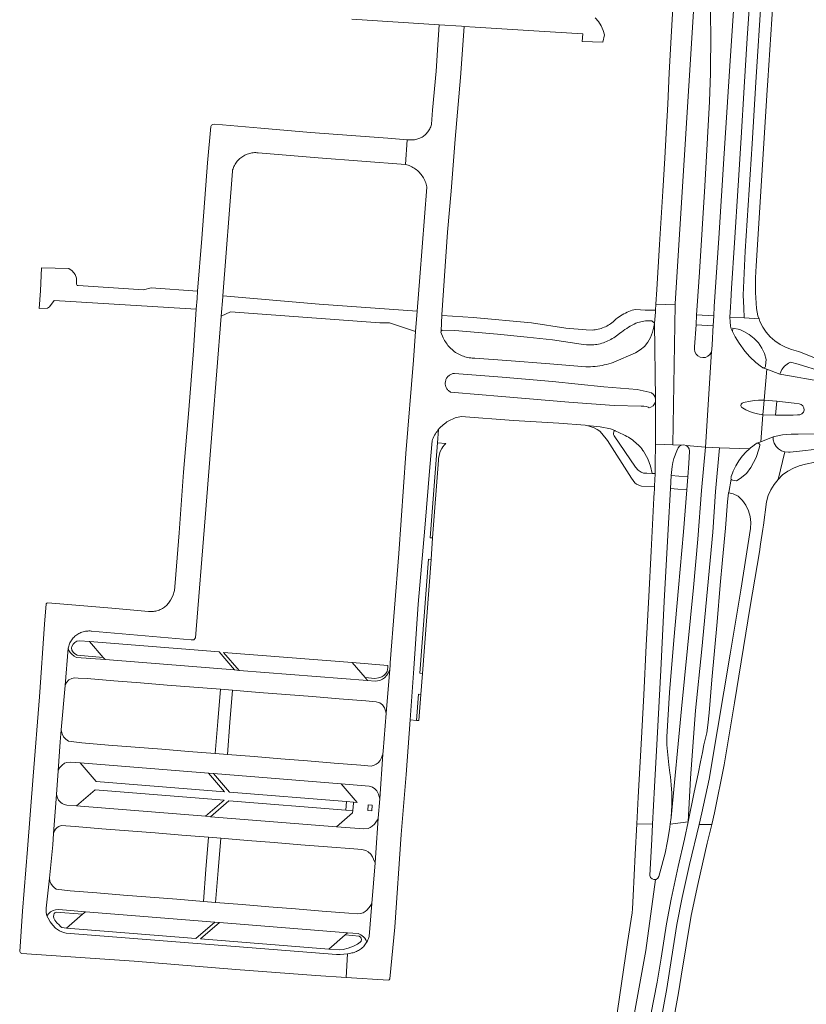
# Model space of a CAD drawing. Extents: x 152825 to 164088, y 457113 to 463005.
# Tile 186 of 256: x 157056 to 157251, y 461205 to 461450. Entities that reach past the tile are written whole.
import ezdxf

# ---------------------------------------------------------------- set-up
doc = ezdxf.new("R2010")
doc.units = 0
doc.header["$LTSCALE"] = 0.5
for name, color, linetype, lineweight in [('B-PV-VH-GESLOTENVERHARDING_ASFALT-GV', 251, 'CONTINUOUS', 18), ('B-PV-VH-HALFVERHARDING_PUIN-GV', 251, 'CONTINUOUS', 18), ('B-PV-VH-ONVERHARD-GV', 251, 'CONTINUOUS', 18), ('B-PV-VH-ONVERHARD_ZAND-GV', 251, 'CONTINUOUS', 18), ('B-PV-VH-OPENVERHARDING-GV', 251, 'CONTINUOUS', 18), ('B-PV-VH-OPENVERHARDING_BETONSTRAATSTEEN-GV', 251, 'CONTINUOUS', 18)]:
    doc.layers.add(name, color=color, linetype=linetype, lineweight=lineweight)

msp = doc.modelspace()

# ---------------------------------------------------------------- linework, layer by layer
at = {"layer": 'B-PV-VH-GESLOTENVERHARDING_ASFALT-GV', "flags": 128}
for points in [[(157235.304, 461375.663), (157238.995, 461375.461), (157238.728, 461376.223), (157238.341, 461377.966), (157238.104, 461381.966), (157238.107, 461384.546), (157238.115, 461385.603), (157238.267, 461388.575), (157241.029, 461432.162), (157241.19, 461434.597), (157242.633, 461457.505), (157244.148, 461481.21), (157245.371, 461500.53), (157246.733, 461522.141), (157248.084, 461543.69), (157249.467, 461565.63), (157250.554, 461582.668)], [(157217.733, 461455.596), (157217.278, 461446.812), (157216.723, 461436.51), (157216.329, 461428.741), (157215.959, 461421.514), (157215.601, 461415.338), (157215.108, 461407.099), (157214.32, 461393.905), (157213.623, 461382.679), (157213.397, 461379.084), (157218.21, 461378.922), (157218.216, 461379.28), (157224.929, 461487.377)], [(157224.929, 461487.377), (157218.216, 461379.28), (157218.21, 461378.922), (157217.64, 461344.184), (157219.787, 461344.099), (157220.353, 461344.151), (157220.899, 461343.989), (157225.704, 461343.56), (157227.168, 461367.336), (157227.253, 461367.737), (157227.091, 461367.113), (157226.753, 461366.565), (157226.267, 461366.142), (157225.678, 461365.88), (157225.038, 461365.804), (157224.405, 461365.92), (157223.833, 461366.219), (157223.376, 461366.672), (157223.073, 461367.241), (157222.951, 461367.874), (157223.021, 461368.514), (157223.381, 461373.919), (157223.507, 461376.396), (157223.676, 461378.693), (157224.22, 461387.062), (157225.521, 461408.378), (157226.209, 461420.344), (157226.705, 461429.344), (157226.958, 461436.371), (157227.016, 461446.387), (157226.849, 461453.354)], [(157233.785, 461469.382), (157231.863, 461439.441), (157230.386, 461416.482), (157229.015, 461395.49), (157227.893, 461378.472), (157227.764, 461376.145), (157227.616, 461373.712), (157227.545, 461372.484), (157227.418, 461370.505), (157227.253, 461367.737), (157227.168, 461367.336), (157225.704, 461343.56), (157229.208, 461343.45), (157236.666, 461343.217), (157236.879, 461343.403), (157237.426, 461343.825), (157238.229, 461344.421), (157238.477, 461344.568), (157239.458, 461344.952), (157239.967, 461351.642), (157238.605, 461351.845), (157237.617, 461352.123), (157236.65, 461352.46), (157235.728, 461352.877), (157234.879, 461353.315), (157234.63, 461353.558), (157234.524, 461353.889), (157234.586, 461354.232), (157234.802, 461354.505), (157235.12, 461354.645), (157236.881, 461355.018), (157237.876, 461355.164), (157238.876, 461355.23), (157240.291, 461355.224), (157240.968, 461362.929), (157239.97, 461363.319), (157239.824, 461363.397), (157239.627, 461363.546), (157238.229, 461364.645), (157236.71, 461366.036), (157235.49, 461367.426), (157234.092, 461369.375), (157233.092, 461370.999), (157232.433, 461372.266), (157232.088, 461372.962), (157231.949, 461373.626), (157231.828, 461374.662), (157231.775, 461375.832), (157231.895, 461378.357), (157232.004, 461379.844), (157232.207, 461383.079), (157232.898, 461394.28), (157233.811, 461408.5), (157234.557, 461420.325), (157235.337, 461432.925), (157236.088, 461445.122), (157236.933, 461458.344)], [(157239.58, 461456.078), (157238.168, 461434.151), (157237.268, 461418.884), (157235.587, 461392.214), (157235.056, 461381.327), (157235.239, 461378.21), (157235.304, 461375.663)], [(157137.92, 461449.82), (157159.639, 461448.41), (157165.18, 461448.05), (157165.792, 461448.01), (157168.57, 461447.83), (157183.13, 461446.89), (157195.247, 461446.199), (157195.136, 461444.247), (157200.245, 461444.064), (157200.66, 461445.89), (157200.352, 461447.019), (157199.843, 461448.159), (157199.165, 461449.208), (157198.336, 461450.141)], [(157257.911, 461363.699), (157249.306, 461367.14), (157248.772, 461367.353), (157247.629, 461367.659), (157247.02, 461367.862), (157245.574, 461368.382), (157244.206, 461369.08), (157242.938, 461369.947), (157241.789, 461370.966), (157240.779, 461372.124), (157239.923, 461373.399), (157239.236, 461374.773), (157238.995, 461375.461), (157235.304, 461375.663), (157231.775, 461375.832), (157231.828, 461374.662), (157231.949, 461373.626), (157232.088, 461372.962), (157232.433, 461372.266), (157232.489, 461373.097), (157234.211, 461372.813), (157235.199, 461372.263), (157236.556, 461371.528), (157237.781, 461370.589), (157238.843, 461369.469), (157239.715, 461368.196), (157240.377, 461366.801), (157240.81, 461365.32), (157240.624, 461363.816), (157240.591, 461363.629), (157240.492, 461363.468), (157240.341, 461363.353), (157240.159, 461363.301), (157239.97, 461363.319), (157240.968, 461362.929), (157244.176, 461361.674), (157244.695, 461362.898), (157245.338, 461363.724), (157246.277, 461364.468), (157246.849, 461364.716), (157248.738, 461364.177), (157254.598, 461362.374)], [(157256.454, 461359.6), (157250.281, 461360.644), (157248.443, 461360.959), (157244.176, 461361.674), (157240.968, 461362.929), (157240.291, 461355.224), (157243.403, 461355.034), (157247.742, 461354.515), (157248.929, 461354.316), (157249.464, 461354.164), (157249.895, 461353.813), (157250.151, 461353.32), (157250.192, 461352.765), (157250.011, 461352.24), (157249.636, 461351.829), (157249.13, 461351.6), (157248.574, 461351.59), (157247.435, 461351.572), (157243.073, 461351.507), (157239.967, 461351.642), (157239.458, 461344.952), (157242.483, 461346.134), (157244.851, 461346.622), (157246.94, 461346.783), (157248.696, 461346.815), (157261.106, 461347.028)], [(157256.145, 461343.409), (157250.569, 461342.743), (157246.703, 461342.341), (157246.322, 461342.362), (157245.437, 461342.413), (157243.712, 461335.595), (157244.855, 461336.689), (157246.13, 461337.625), (157247.517, 461338.387), (157248.991, 461338.962), (157250.528, 461339.339), (157252.892, 461339.847)], [(157211.048, 461164.451), (157219.013, 461208.228), (157219.707, 461212.284), (157222.16, 461227.408), (157223.794, 461235.092), (157226.165, 461245.286), (157227.261, 461249.999), (157224.149, 461249.999), (157221.777, 461240.043), (157219.891, 461231.879), (157218.626, 461225.126), (157217.256, 461216.743), (157216.094, 461209.268), (157213.689, 461196.169)]]:
    msp.add_lwpolyline(points, dxfattribs=at)
for points in [[(157203.189, 461347.734), (157203.327, 461347.686), (157205.404, 461346.67), (157205.805, 461346.478), (157206.198, 461346.272), (157206.584, 461346.052), (157206.962, 461345.818), (157207.331, 461345.571), (157207.692, 461345.31), (157208.042, 461345.037), (157208.382, 461344.751), (157208.712, 461344.454), (157209.031, 461344.144), (157209.339, 461343.823), (157209.634, 461343.492), (157209.918, 461343.15), (157210.189, 461342.798), (157210.356, 461342.568), (157211.403, 461340.731), (157212.08, 461338.864), (157212.505, 461337.086), (157213.22, 461337.037), (157213.252, 461338.765), (157213.245, 461339.346), (157213.269, 461344.356), (157213.287, 461354.929), (157213.068, 461354.344), (157212.688, 461353.853), (157212.176, 461353.501), (157211.751, 461353.375), (157211.475, 461353.532), (157211.103, 461353.68), (157210.424, 461353.808), (157209.727, 461353.786), (157203.068, 461353.94), (157191.824, 461354.784), (157175.184, 461356.139), (157163.381, 461357.167), (157162.507, 461357.229), (157162.402, 461357.283), (157162.232, 461357.385), (157162.07, 461357.5), (157161.919, 461357.628), (157161.778, 461357.767), (157161.649, 461357.918), (157161.533, 461358.078), (157161.429, 461358.247), (157161.34, 461358.424), (157161.266, 461358.608), (157161.206, 461358.797), (157161.162, 461358.99), (157161.134, 461359.186), (157161.121, 461359.384), (157161.125, 461359.582), (157161.144, 461359.779), (157161.179, 461359.974), (157161.23, 461360.166), (157161.297, 461360.352), (157161.378, 461360.533), (157161.473, 461360.707), (157161.582, 461360.872), (157161.704, 461361.029), (157161.838, 461361.174), (157161.984, 461361.309), (157162.14, 461361.431), (157162.305, 461361.541), (157162.479, 461361.636), (157162.659, 461361.718), (157162.846, 461361.784), (157163.038, 461361.835), (157163.232, 461361.871), (157163.43, 461361.891), (157175.223, 461360.965), (157187.715, 461359.865), (157200.449, 461358.58), (157208.773, 461357.893), (157211.722, 461357.272), (157212.303, 461357.052), (157212.789, 461356.665), (157213.133, 461356.147), (157213.302, 461355.549), (157213.041, 461374.281), (157212.813, 461373.064), (157212.761, 461372.808), (157212.555, 461372.097), (157212.085, 461370.823), (157211.408, 461369.646), (157210.542, 461368.598), (157209.514, 461367.711), (157208.351, 461367.009), (157202.983, 461364.666), (157202.837, 461364.616), (157202.284, 461364.439), (157201.727, 461364.277), (157201.164, 461364.131), (157200.598, 461363.999), (157200.029, 461363.884), (157199.457, 461363.784), (157198.882, 461363.7), (157198.305, 461363.631), (157197.727, 461363.579), (157197.147, 461363.542), (157196.566, 461363.521), (157195.985, 461363.516), (157187.056, 461364.247), (157176.379, 461365.121), (157168.483, 461365.689), (157168.168, 461365.691), (157167.801, 461365.708), (157167.435, 461365.741), (157167.071, 461365.79), (157166.709, 461365.855), (157166.35, 461365.936), (157165.995, 461366.032), (157165.644, 461366.144), (157165.299, 461366.27), (157164.96, 461366.412), (157164.627, 461366.568), (157164.301, 461366.739), (157163.983, 461366.923), (157163.673, 461367.121), (157163.372, 461367.333), (157163.081, 461367.557), (157162.8, 461367.794), (157162.529, 461368.043), (157162.269, 461368.303), (157162.021, 461368.574), (157161.785, 461368.856), (157161.562, 461369.148), (157161.351, 461369.45), (157161.154, 461369.76), (157160.97, 461370.078), (157160.8, 461370.405), (157160.645, 461370.738), (157160.054, 461372.131), (157160.1, 461372.419), (157160.241, 461376.394), (157160.657, 461382.476), (157161.722, 461396.976), (157162.57, 461407.086), (157163.547, 461420.033), (157164.87, 461435.315), (157165.792, 461448.01), (157165.18, 461448.05), (157159.639, 461448.41), (157159.319, 461443.399), (157158.905, 461436.918), (157157.972, 461427.226), (157157.715, 461423.748), (157157.695, 461423.669), (157157.617, 461423.394), (157157.523, 461423.124), (157157.415, 461422.859), (157157.292, 461422.601), (157157.154, 461422.351), (157157.003, 461422.108), (157156.839, 461421.874), (157156.661, 461421.65), (157156.472, 461421.437), (157156.27, 461421.234), (157156.058, 461421.042), (157155.835, 461420.863), (157155.603, 461420.697), (157155.361, 461420.543), (157155.112, 461420.404), (157154.855, 461420.279), (157154.591, 461420.168), (157154.322, 461420.072), (157154.048, 461419.992), (157153.77, 461419.927), (157153.488, 461419.877), (157153.204, 461419.844), (157152.919, 461419.826), (157152.633, 461419.824), (157151.69, 461419.894), (157151.235, 461413.764), (157151.562, 461413.675), (157151.883, 461413.571), (157152.2, 461413.451), (157152.511, 461413.317), (157152.815, 461413.168), (157153.111, 461413.005), (157153.4, 461412.829), (157153.68, 461412.639), (157153.95, 461412.435), (157154.211, 461412.22), (157154.461, 461411.992), (157154.7, 461411.752), (157154.928, 461411.502), (157155.143, 461411.241), (157155.346, 461410.97), (157155.536, 461410.69), (157155.713, 461410.402), (157155.875, 461410.105), (157156.024, 461409.801), (157156.158, 461409.491), (157156.277, 461409.174), (157156.381, 461408.852), (157156.469, 461408.526), (157156.542, 461408.195), (157156.555, 461408.129), (157154.829, 461385.751), (157154.166, 461377.321), (157153.773, 461372.321), (157153.209, 461365.159), (157151.375, 461342.018), (157149.602, 461317.186), (157147.484, 461290.083), (157147.426, 461289.375), (157147.35, 461288.432), (157146.47, 461277.604), (157145.701, 461268.133), (157145.649, 461267.408), (157144.852, 461256.311), (157144.506, 461251.499), (157143.892, 461242.946), (157143.691, 461240.461), (157142.872, 461230.316), (157142.217, 461222.205), (157142.139, 461221.918), (157142.047, 461221.635), (157141.94, 461221.358), (157141.817, 461221.087), (157141.681, 461220.823), (157141.629, 461220.734), (157141.53, 461220.566), (157141.366, 461220.318), (157141.188, 461220.079), (157140.998, 461219.85), (157140.796, 461219.632), (157140.583, 461219.425), (157140.359, 461219.229), (157140.124, 461219.046), (157139.88, 461218.876), (157139.628, 461218.719), (157139.367, 461218.576), (157139.099, 461218.448), (157138.824, 461218.333), (157138.544, 461218.234), (157138.258, 461218.15), (157137.969, 461218.082), (157137.676, 461218.028), (157136.887, 461217.865), (157136.506, 461211.993), (157147.062, 461211.306), (157147.201, 461211.372), (157147.33, 461211.689), (157148.625, 461224.497), (157150.19, 461247.488), (157151.403, 461262.342), (157152.396, 461275.919), (157153.328, 461288.663), (157154.379, 461304.641), (157156.052, 461323.504), (157157.3, 461338.646), (157157.882, 461345.185), (157157.998, 461345.503), (157158.143, 461345.855), (157158.302, 461346.201), (157158.475, 461346.539), (157158.663, 461346.87), (157158.864, 461347.193), (157159.079, 461347.507), (157159.306, 461347.812), (157159.437, 461347.972), (157159.547, 461348.106), (157159.799, 461348.391), (157160.063, 461348.664), (157160.339, 461348.927), (157160.625, 461349.177), (157160.922, 461349.415), (157161.228, 461349.641), (157161.544, 461349.853), (157161.868, 461350.052), (157162.2, 461350.238), (157162.54, 461350.409), (157162.887, 461350.565), (157163.24, 461350.707), (157163.598, 461350.834), (157163.962, 461350.946), (157164.33, 461351.043), (157164.702, 461351.124), (157165.076, 461351.189), (157178.098, 461350.221), (157189.323, 461349.581), (157195.88, 461349.046), (157196.263, 461348.978), (157199.574, 461348.599), (157202.124, 461348.106)], [(157105.516, 461376.104), (157105.9, 461380.875), (157105.918, 461381.114), (157108.283, 461412.089), (157108.359, 461412.386), (157108.45, 461412.68), (157108.557, 461412.968), (157108.678, 461413.25), (157108.814, 461413.526), (157108.964, 461413.794), (157109.128, 461414.054), (157109.305, 461414.305), (157109.495, 461414.547), (157109.697, 461414.778), (157109.911, 461414.999), (157110.137, 461415.208), (157110.372, 461415.405), (157110.618, 461415.589), (157110.873, 461415.761), (157111.137, 461415.919), (157111.408, 461416.063), (157111.687, 461416.193), (157111.972, 461416.308), (157112.262, 461416.408), (157112.558, 461416.493), (157112.857, 461416.562), (157113.16, 461416.616), (157113.465, 461416.654), (157113.771, 461416.676), (157114.078, 461416.682), (157114.386, 461416.672), (157114.664, 461416.649), (157129.602, 461415.362), (157151.235, 461413.764), (157151.69, 461419.894), (157146.885, 461420.251), (157127.715, 461421.645), (157115.322, 461422.714), (157103.937, 461423.725), (157103.444, 461423.667), (157103.082, 461423.471), (157102.944, 461423.192), (157102.148, 461414.179), (157100.717, 461395.335), (157099.662, 461382.312), (157099.514, 461380.481), (157099.333, 461377.806), (157098.638, 461367.544), (157097.444, 461352.886), (157096.187, 461337.409), (157095.086, 461322.37), (157094.079, 461309.944), (157093.909, 461308), (157093.505, 461306.687), (157092.95, 461305.663), (157092.945, 461305.653), (157092.797, 461305.397), (157092.635, 461305.15), (157092.46, 461304.911), (157092.273, 461304.683), (157092.073, 461304.465), (157091.862, 461304.258), (157091.64, 461304.063), (157091.407, 461303.88), (157091.165, 461303.71), (157090.915, 461303.553), (157090.656, 461303.41), (157090.39, 461303.281), (157090.117, 461303.167), (157089.838, 461303.067), (157089.555, 461302.983), (157089.267, 461302.915), (157088.976, 461302.862), (157088.683, 461302.825), (157088.388, 461302.803), (157088.092, 461302.798), (157087.797, 461302.809), (157087.502, 461302.835), (157078.35, 461303.603), (157062.473, 461304.97), (157062.213, 461304.913), (157062.037, 461304.699), (157061.664, 461299.639), (157060.388, 461281.68), (157058.867, 461261.962), (157057.48, 461243.844), (157056.195, 461228.442), (157055.504, 461218.481), (157055.729, 461218.109), (157056.036, 461217.934), (157083.947, 461216.06), (157109.144, 461213.963), (157129.01, 461212.48), (157136.506, 461211.993), (157136.887, 461217.865), (157135.934, 461217.756), (157135.011, 461217.679), (157134.103, 461217.699), (157067.055, 461223.011), (157066.357, 461223.186), (157065.38, 461223.582), (157064.367, 461224.235), (157063.713, 461224.944), (157063.036, 461225.774), (157062.537, 461226.708), (157062.273, 461227.304), (157062.163, 461227.639), (157062.07, 461228.183), (157062.115, 461229.233), (157062.869, 461236.627), (157063.715, 461244.916), (157063.922, 461247.758), (157064.624, 461257.375), (157065.054, 461263.277), (157065.578, 461270.456), (157065.826, 461273.411), (157066.75, 461284.454), (157067.524, 461293.69), (157067.586, 461293.973), (157067.663, 461294.253), (157067.755, 461294.529), (157067.863, 461294.799), (157067.985, 461295.062), (157068.122, 461295.318), (157068.272, 461295.567), (157068.362, 461295.698), (157068.436, 461295.806), (157068.613, 461296.037), (157068.802, 461296.257), (157069.003, 461296.467), (157069.215, 461296.665), (157069.438, 461296.851), (157069.671, 461297.025), (157069.913, 461297.185), (157070.164, 461297.332), (157070.422, 461297.465), (157070.687, 461297.584), (157070.958, 461297.687), (157071.235, 461297.776), (157071.516, 461297.849), (157071.8, 461297.907), (157072.088, 461297.949), (157072.377, 461297.975), (157072.667, 461297.985), (157072.958, 461297.979), (157073.247, 461297.957), (157073.311, 461297.95), (157098.071, 461295.805), (157098.759, 461295.808), (157099.148, 461296.311), (157101.573, 461326.056), (157103.334, 461348.991)], [(157210.725, 461377.569), (157208.452, 461377.726), (157207.955, 461377.704), (157207.95, 461377.703), (157207.515, 461377.567), (157207.085, 461377.416), (157206.659, 461377.251), (157206.24, 461377.071), (157205.826, 461376.877), (157205.42, 461376.668), (157205.021, 461376.446), (157204.629, 461376.211), (157204.246, 461375.962), (157203.871, 461375.7), (157203.463, 461375.345), (157203.315, 461375.195), (157203.044, 461374.937), (157202.762, 461374.691), (157202.469, 461374.457), (157202.167, 461374.236), (157201.856, 461374.028), (157201.536, 461373.833), (157201.208, 461373.653), (157200.872, 461373.486), (157200.53, 461373.334), (157200.182, 461373.197), (157199.828, 461373.074), (157199.469, 461372.967), (157199.106, 461372.875), (157198.739, 461372.799), (157198.369, 461372.739), (157197.997, 461372.694), (157197.624, 461372.666), (157196.136, 461372.707), (157191.076, 461373.145), (157182.564, 461374.407), (157168.063, 461375.761), (157160.334, 461376.282), (157160.241, 461376.394), (157160.1, 461372.419), (157160.332, 461372.597), (157163.54, 461372.543), (157169.26, 461372.089), (157174.059, 461371.613), (157181.482, 461370.913), (157187.742, 461370.21), (157194.887, 461369.156), (157196.18, 461369.003), (157196.335, 461368.991), (157196.744, 461368.97), (157197.153, 461368.966), (157197.562, 461368.977), (157197.97, 461369.005), (157198.377, 461369.048), (157198.782, 461369.107), (157199.185, 461369.182), (157199.584, 461369.273), (157199.979, 461369.379), (157200.37, 461369.501), (157200.756, 461369.637), (157201.136, 461369.789), (157201.51, 461369.955), (157201.878, 461370.136), (157202.238, 461370.331), (157202.589, 461370.54), (157202.933, 461370.763), (157203.268, 461370.999), (157204.705, 461372.008), (157204.889, 461372.157), (157205.303, 461372.478), (157205.727, 461372.786), (157206.16, 461373.081), (157206.601, 461373.362), (157207.051, 461373.63), (157207.51, 461373.885), (157207.975, 461374.124), (157208.448, 461374.35), (157208.927, 461374.561), (157210.804, 461374.977), (157212.366, 461374.982), (157213.047, 461374.352), (157213.277, 461377.073), (157213.274, 461377.531), (157213.302, 461377.57)], [(157218.21, 461378.922), (157213.397, 461379.084), (157213.302, 461377.57), (157213.274, 461377.531), (157213.277, 461377.073), (157213.047, 461374.352), (157213.041, 461374.281), (157213.302, 461355.549), (157213.287, 461354.929), (157213.269, 461344.356), (157217.64, 461344.184)], [(157227.764, 461376.145), (157223.507, 461376.396), (157223.381, 461373.919), (157227.616, 461373.712)], [(157243.403, 461355.034), (157240.291, 461355.224), (157240.113, 461353.382), (157239.967, 461351.642), (157243.073, 461351.507)], [(157213.162, 461335.63), (157213.216, 461336.82), (157213.22, 461337.037), (157212.505, 461337.086), (157211.131, 461337.137), (157210.345, 461337.183), (157209.722, 461337.417), (157209.023, 461337.858), (157208.334, 461338.639), (157203.032, 461346.387), (157202.913, 461346.758), (157202.896, 461347.104), (157202.974, 461347.421), (157203.073, 461347.613), (157203.189, 461347.734), (157202.124, 461348.106), (157199.574, 461348.599), (157196.263, 461348.978), (157197.317, 461348.65), (157198.047, 461348.38), (157198.838, 461347.952), (157199.489, 461347.54), (157200.009, 461347.011), (157201.373, 461345.226), (157207.311, 461335.939), (157208.166, 461334.782), (157208.596, 461334.439), (157209.15, 461334.147), (157209.852, 461333.952), (157213.08, 461333.831)], [(157242.544, 461345.409), (157242.483, 461346.134), (157239.458, 461344.952), (157238.477, 461344.568), (157238.691, 461344.604), (157238.901, 461344.549), (157239.069, 461344.412), (157239.166, 461344.218), (157239.174, 461344.001), (157238.954, 461343.067), (157238.274, 461341.05), (157236.93, 461338.52), (157235.918, 461337.096), (157234.295, 461335.799), (157233.37, 461335.242), (157232.394, 461335.417), (157232.249, 461335.478), (157232.132, 461335.582), (157232.054, 461335.718), (157232.056, 461335.708), (157232.043, 461335.634), (157231.479, 461332.362), (157231.459, 461332.245), (157232.588, 461332.03), (157233.819, 461331.416), (157234.883, 461330.372), (157235.754, 461329.161), (157236.406, 461327.82), (157236.82, 461326.388), (157236.984, 461324.905), (157236.893, 461323.417), (157234.483, 461308.085), (157231.843, 461292.188), (157228.723, 461273.535), (157226.621, 461261.199), (157224.83, 461252.857), (157224.149, 461249.999), (157227.261, 461249.999), (157227.929, 461252.872), (157230.314, 461264.781), (157232.939, 461280.14), (157236.83, 461304.06), (157239.077, 461317.59), (157239.365, 461319.535), (157239.925, 461323.275), (157240.068, 461324.232), (157240.82, 461330.041), (157241.263, 461331.56), (157241.901, 461333.008), (157242.722, 461334.361), (157243.712, 461335.595), (157245.437, 461342.413), (157244.591, 461342.68), (157243.837, 461343.147), (157243.221, 461343.785), (157242.781, 461344.555)], [(157217.16, 461336.577), (157217.429, 461338.787), (157217.602, 461339.778), (157217.851, 461340.773), (157218.573, 461342.678), (157218.904, 461343.414), (157219.28, 461343.841), (157219.787, 461344.099), (157217.64, 461344.184), (157213.269, 461344.356), (157213.245, 461339.346), (157213.252, 461338.765), (157213.22, 461337.037), (157213.216, 461336.82), (157213.162, 461335.63), (157213.08, 461333.831), (157213.062, 461333.448), (157213.05, 461333.182), (157212.985, 461332.19), (157212.916, 461331.132), (157212.907, 461330.991), (157212.219, 461317.812), (157211.644, 461306.531), (157210.999, 461294.381), (157210.368, 461282.127), (157209.722, 461269.917), (157209.039, 461256.715), (157208.69, 461250.099), (157212.583, 461250.008), (157213.07, 461259.289), (157213.695, 461271.302), (157214.594, 461288.293), (157215.494, 461305.28), (157216.446, 461323.232), (157217.019, 461333.373)], [(157225.704, 461343.56), (157220.899, 461343.989), (157221.346, 461343.637), (157221.63, 461343.144), (157221.712, 461342.581), (157221.562, 461339.557), (157221.317, 461336.202), (157221.091, 461333.034), (157221.088, 461332.99), (157220.225, 461322.615), (157218.977, 461308.691), (157217.831, 461295.706), (157216.795, 461282.724), (157216.123, 461271.715), (157216.079, 461269.719), (157216.621, 461264.739), (157216.886, 461262.759), (157216.995, 461261.763), (157217.207, 461259.777), (157217.333, 461257.755), (157217.365, 461254.752), (157217.193, 461251.735), (157219.743, 461278.7), (157222.701, 461308.784), (157223.822, 461320.749), (157224.728, 461332.83)], [(157229.208, 461343.45), (157225.704, 461343.56), (157224.728, 461332.83), (157223.822, 461320.749), (157222.701, 461308.784), (157219.743, 461278.7), (157217.193, 461251.735), (157216.95, 461250.01), (157221.386, 461250.615), (157221.999, 461261.467), (157223.213, 461278.241), (157224.801, 461293.475), (157226.186, 461308.46), (157227.494, 461322.518), (157228.22, 461332.588)], [(157232.054, 461335.718), (157232.025, 461335.872), (157232.047, 461336.027), (157232.058, 461336.077), (157232.125, 461336.309), (157232.389, 461337.128), (157232.619, 461337.666), (157233.214, 461338.983), (157233.947, 461340.23), (157234.809, 461341.39), (157235.79, 461342.452), (157236.666, 461343.217), (157229.208, 461343.45), (157228.22, 461332.588), (157227.494, 461322.518), (157226.186, 461308.46), (157224.801, 461293.475), (157223.213, 461278.241), (157221.999, 461261.467), (157221.386, 461250.615), (157222.938, 461257.942), (157223.864, 461262.534), (157224.462, 461265.489), (157224.95, 461267.848), (157225.309, 461269.747), (157226.011, 461272.673), (157226.328, 461274.626), (157226.604, 461277.63), (157227.298, 461285.842), (157227.935, 461293.029), (157228.586, 461300.253), (157229.373, 461309.332), (157229.938, 461315.675), (157230.638, 461323.518), (157231.199, 461330.056), (157231.459, 461332.245), (157231.479, 461332.362), (157232.043, 461335.634), (157232.056, 461335.708)], [(157219.092, 461336.398), (157217.16, 461336.577), (157217.019, 461333.373), (157218.878, 461333.201), (157221.088, 461332.99), (157221.091, 461333.034), (157221.317, 461336.202)], [(157201.447, 461144.284), (157202.66, 461150.04), (157205.869, 461168.473), (157209.927, 461191.361), (157213.75, 461210.824), (157214.685, 461216.823), (157216.001, 461225.298), (157217.229, 461231.456), (157218.894, 461239.517), (157220.536, 461246.35), (157221.386, 461250.615), (157216.95, 461250.01), (157216.773, 461248.751), (157216.295, 461245.79), (157215.679, 461242.843), (157214.405, 461237.956), (157214.153, 461237.028), (157213.869, 461236.607), (157213.432, 461236.349), (157213.341, 461236.341), (157210.868, 461218.692), (157197.572, 461145.403)], [(157212.583, 461250.008), (157208.69, 461250.099), (157208.289, 461242.486), (157207.753, 461232.271), (157207.582, 461229.037), (157207.473, 461228.04), (157206.335, 461220.703), (157204.828, 461210.503), (157203.91, 461203.76), (157200.15, 461178.56), (157198.09, 461166.99), (157194.359, 461148.369), (157194.106, 461147.423), (157193.851, 461146.478), (157197.572, 461145.403), (157210.868, 461218.692), (157213.341, 461236.341), (157212.927, 461236.303), (157212.451, 461236.478), (157212.095, 461236.84), (157211.93, 461237.32), (157212.387, 461246.283)]]:
    msp.add_lwpolyline(points, close=True, dxfattribs=at)
at = {"layer": 'B-PV-VH-HALFVERHARDING_PUIN-GV', "flags": 128}
for points in [[(157072.869, 461295.337), (157070.393, 461295.535), (157069.671, 461295.424), (157069.173, 461295.152), (157068.753, 461294.681), (157068.472, 461294.168), (157068.389, 461293.772), (157068.486, 461293.205), (157068.737, 461292.746), (157069.088, 461292.412), (157069.729, 461291.947), (157076.215, 461291.429)], [(157138.038, 461290.126), (157141.228, 461286.4), (157143.674, 461286.204), (157144.57, 461286.365), (157145.382, 461286.607), (157145.91, 461286.955), (157146.405, 461287.44), (157146.669, 461287.967), (157146.806, 461288.41), (157146.837, 461288.915), (157146.842, 461289.422)], [(157104.676, 461275.542), (157104.039, 461267.568), (157107.06, 461267.326), (157107.698, 461275.301), (157108.335, 461283.274), (157105.314, 461283.516)], [(157104.756, 461238.571), (157105.398, 461246.545), (157102.367, 461246.789), (157101.726, 461238.815), (157101.087, 461230.863), (157104.117, 461230.619)], [(157067.154, 461224.249), (157071.107, 461227.67), (157064.573, 461228.193), (157064.234, 461228.072), (157064.073, 461227.907), (157063.937, 461227.578), (157063.879, 461227.096), (157064.002, 461226.682), (157064.26, 461226.195), (157064.744, 461225.558), (157065.271, 461225.036), (157065.655, 461224.664), (157065.986, 461224.441)], [(157132.191, 461219.048), (157134.809, 461218.839), (157135.791, 461218.95), (157137.013, 461219.231), (157138.321, 461219.781), (157139.336, 461220.296), (157139.971, 461220.722), (157140.25, 461221.046), (157140.339, 461221.462), (157140.29, 461221.753), (157140.115, 461222.015), (157139.766, 461222.248), (157136.302, 461222.614)]]:
    msp.add_lwpolyline(points, close=True, dxfattribs=at)
at = {"layer": 'B-PV-VH-ONVERHARD-GV', "flags": 128}
for points in [[(157157.998, 461321.069), (157159.46, 461340.396), (157159.485, 461340.795), (157159.587, 461341.515), (157159.794, 461342.232), (157159.97, 461342.704), (157160.265, 461343.224), (157160.52, 461343.637), (157160.943, 461344.138), (157161.277, 461344.472), (157159.182, 461344.63), (157158.859, 461340.41), (157157.399, 461321.114)], [(157155.455, 461287.456), (157157.594, 461315.735), (157156.996, 461315.781), (157154.856, 461287.501)], [(157154.57, 461275.759), (157155.058, 461282.216), (157154.46, 461282.261), (157153.972, 461275.804)]]:
    msp.add_lwpolyline(points, close=True, dxfattribs=at)
at = {"layer": 'B-PV-VH-ONVERHARD_ZAND-GV', "flags": 128}
for points in [[(157067.68, 461387.906), (157060.892, 461388.087), (157060.658, 461382.362), (157060.337, 461377.987), (157062.398, 461378.104), (157062.937, 461378.422), (157064.084, 461379.988), (157099.333, 461377.806), (157099.514, 461380.481), (157099.662, 461382.312), (157088.172, 461383.105), (157086.24, 461382.597), (157070.038, 461383.674), (157069.759, 461383.748), (157069.572, 461384.063), (157069.585, 461385.569), (157069.266, 461386.405), (157068.556, 461387.333)], [(157129.829, 461379.115), (157105.918, 461381.114), (157105.9, 461380.875), (157105.516, 461376.104), (157107.859, 461377.144), (157144.895, 461374.447), (157147.294, 461374.418), (157153.773, 461372.321), (157154.166, 461377.321)]]:
    msp.add_lwpolyline(points, close=True, dxfattribs=at)
at = {"layer": 'B-PV-VH-OPENVERHARDING-GV', "flags": 128}
for points in [[(157155.455, 461287.456), (157154.856, 461287.501), (157156.996, 461315.781), (157157.594, 461315.735), (157157.998, 461321.069), (157157.399, 461321.114), (157158.859, 461340.41), (157159.182, 461344.63), (157159.437, 461347.972), (157159.306, 461347.812), (157159.079, 461347.507), (157158.864, 461347.193), (157158.663, 461346.87), (157158.475, 461346.539), (157158.302, 461346.201), (157158.143, 461345.855), (157157.998, 461345.503), (157157.882, 461345.185), (157157.3, 461338.646), (157156.052, 461323.504), (157154.379, 461304.641), (157153.328, 461288.663), (157152.396, 461275.919), (157153.972, 461275.804), (157154.46, 461282.261), (157155.058, 461282.216)], [(157138.343, 461255.507), (157136.648, 461255.642), (157136.487, 461253.549), (157138.182, 461253.414), (157138.326, 461255.288)], [(157141.895, 461253.447), (157142.894, 461253.368), (157142.991, 461254.729), (157142, 461254.808)]]:
    msp.add_lwpolyline(points, close=True, dxfattribs=at)
at = {"layer": 'B-PV-VH-OPENVERHARDING_BETONSTRAATSTEEN-GV', "flags": 128}
for points in [[(157227.616, 461373.712), (157223.381, 461373.919), (157223.021, 461368.514), (157222.951, 461367.874), (157223.073, 461367.241), (157223.376, 461366.672), (157223.833, 461366.219), (157224.405, 461365.92), (157225.038, 461365.804), (157225.678, 461365.88), (157226.267, 461366.142), (157226.753, 461366.565), (157227.091, 461367.113), (157227.253, 461367.737), (157227.418, 461370.505), (157227.545, 461372.484)], [(157072.869, 461295.337), (157076.215, 461291.429), (157076.695, 461290.868), (157108.826, 461288.299), (157105.001, 461292.768)], [(157128.192, 461281.686), (157134.811, 461281.157), (157141.429, 461280.628), (157144.002, 461280.422), (157144.555, 461280.256), (157144.891, 461280.12), (157145.516, 461279.659), (157146.054, 461278.902), (157146.251, 461278.454), (157146.47, 461277.604), (157147.35, 461288.432), (157146.946, 461287.494), (157146.632, 461286.986), (157146.087, 461286.368), (157145.558, 461285.99), (157144.853, 461285.683), (157143.69, 461285.511), (157141.864, 461285.657), (157109.939, 461288.21), (157108.826, 461288.299), (157076.695, 461290.868), (157069.611, 461291.434), (157069.034, 461291.765), (157068.415, 461292.208), (157068.025, 461292.603), (157067.703, 461293.138), (157067.524, 461293.69), (157066.75, 461284.454), (157067.154, 461285.215), (157067.682, 461285.829), (157068.415, 461286.204), (157069.148, 461286.323), (157070.034, 461286.306), (157072.21, 461286.163), (157078.829, 461285.634), (157085.448, 461285.104), (157092.067, 461284.575), (157098.686, 461284.046), (157105.314, 461283.516), (157108.335, 461283.274), (157114.954, 461282.745), (157121.573, 461282.216)], [(157138.038, 461290.126), (157106.114, 461292.679), (157109.939, 461288.21), (157141.864, 461285.657), (157141.228, 461286.4)], [(157077.554, 461269.686), (157070.935, 461270.215), (157067.626, 461270.653), (157066.976, 461271.109), (157066.367, 461271.748), (157066.063, 461272.423), (157065.826, 461273.411), (157065.578, 461270.456), (157065.054, 461263.277), (157065.416, 461264.003), (157066.043, 461264.696), (157066.603, 461265.149), (157067.164, 461265.34), (157068.013, 461265.434), (157070.512, 461265.234), (157102.386, 461262.686), (157103.599, 461262.589), (157135.28, 461260.055), (157142.269, 461259.497), (157143.067, 461259.221), (157143.658, 461258.801), (157144.169, 461258.279), (157144.544, 461257.507), (157144.852, 461256.311), (157145.649, 461267.408), (157145.236, 461266.356), (157144.942, 461265.833), (157144.495, 461265.301), (157144.006, 461264.953), (157143.45, 461264.705), (157142.727, 461264.474), (157140.153, 461264.68), (157133.536, 461265.209), (157126.917, 461265.738), (157120.298, 461266.268), (157113.679, 461266.797), (157107.06, 461267.326), (157104.039, 461267.568), (157097.41, 461268.098), (157090.792, 461268.627), (157084.173, 461269.156)], [(157070.512, 461265.234), (157074.466, 461260.614), (157106.341, 461258.066), (157102.386, 461262.686)], [(157103.599, 461262.589), (157107.554, 461257.969), (157136.648, 461255.642), (157138.343, 461255.507), (157139.234, 461255.436), (157135.28, 461260.055)], [(157101.658, 461251.993), (157106.249, 461255.967), (157074.233, 461258.527), (157069.641, 461254.553)], [(157118.635, 461245.481), (157125.254, 461244.948), (157131.872, 461244.416), (157138.449, 461243.887), (157140.444, 461243.795), (157141.439, 461243.511), (157142.018, 461243.215), (157142.646, 461242.617), (157143.045, 461241.974), (157143.305, 461241.361), (157143.691, 461240.461), (157143.892, 461242.946), (157144.506, 461251.499), (157144.269, 461251.126), (157143.919, 461250.553), (157143.549, 461250.062), (157143.025, 461249.567), (157142.498, 461249.188), (157141.957, 461248.994), (157140.937, 461248.852), (157134.103, 461249.399), (157102.831, 461251.899), (157101.658, 461251.993), (157069.641, 461254.553), (157067.231, 461254.746), (157066.555, 461254.934), (157066.078, 461255.175), (157065.691, 461255.454), (157065.161, 461256.019), (157064.891, 461256.583), (157064.624, 461257.375), (157063.922, 461247.758), (157064.144, 461248.409), (157064.43, 461248.827), (157064.797, 461249.179), (157065.203, 461249.435), (157065.827, 461249.727), (157069.274, 461249.45), (157075.893, 461248.918), (157082.511, 461248.386), (157089.13, 461247.853), (157095.749, 461247.321), (157102.367, 461246.789), (157105.398, 461246.545), (157112.016, 461246.013)], [(157102.831, 461251.899), (157134.103, 461249.399), (157138.142, 461252.895), (157138.182, 461253.414), (157136.487, 461253.549), (157107.422, 461255.873)], [(157094.468, 461231.395), (157087.849, 461231.927), (157081.231, 461232.46), (157074.612, 461232.992), (157067.993, 461233.524), (157064.56, 461233.948), (157064.063, 461234.295), (157063.623, 461234.719), (157063.241, 461235.294), (157063.016, 461235.864), (157062.869, 461236.627), (157062.115, 461229.233), (157062.07, 461228.183), (157062.163, 461227.639), (157062.273, 461227.304), (157062.75, 461227.892), (157063.162, 461228.263), (157063.454, 461228.452), (157063.786, 461228.617), (157064.403, 461228.809), (157065.199, 461228.844), (157071.849, 461228.312), (157103.909, 461225.749), (157105.08, 461225.655), (157136.877, 461223.113), (157139.512, 461222.902), (157140.176, 461222.598), (157140.858, 461222.082), (157141.132, 461221.747), (157141.39, 461221.312), (157141.629, 461220.734), (157141.681, 461220.823), (157141.817, 461221.087), (157141.94, 461221.358), (157142.047, 461221.635), (157142.139, 461221.918), (157142.217, 461222.205), (157142.872, 461230.316), (157142.459, 461229.696), (157142.139, 461229.257), (157141.636, 461228.732), (157141.251, 461228.376), (157140.733, 461228.076), (157140.079, 461227.858), (157139.222, 461227.812), (157137.168, 461227.961), (157130.591, 461228.49), (157123.973, 461229.023), (157117.354, 461229.555), (157110.736, 461230.087), (157104.117, 461230.619), (157101.087, 461230.863)], [(157067.154, 461224.249), (157099.214, 461221.685), (157103.909, 461225.749), (157071.849, 461228.312), (157071.107, 461227.67)], [(157132.191, 461219.048), (157136.302, 461222.614), (157136.877, 461223.113), (157105.08, 461225.655), (157100.385, 461221.592)]]:
    msp.add_lwpolyline(points, close=True, dxfattribs=at)

doc.saveas('drawing.dxf')
